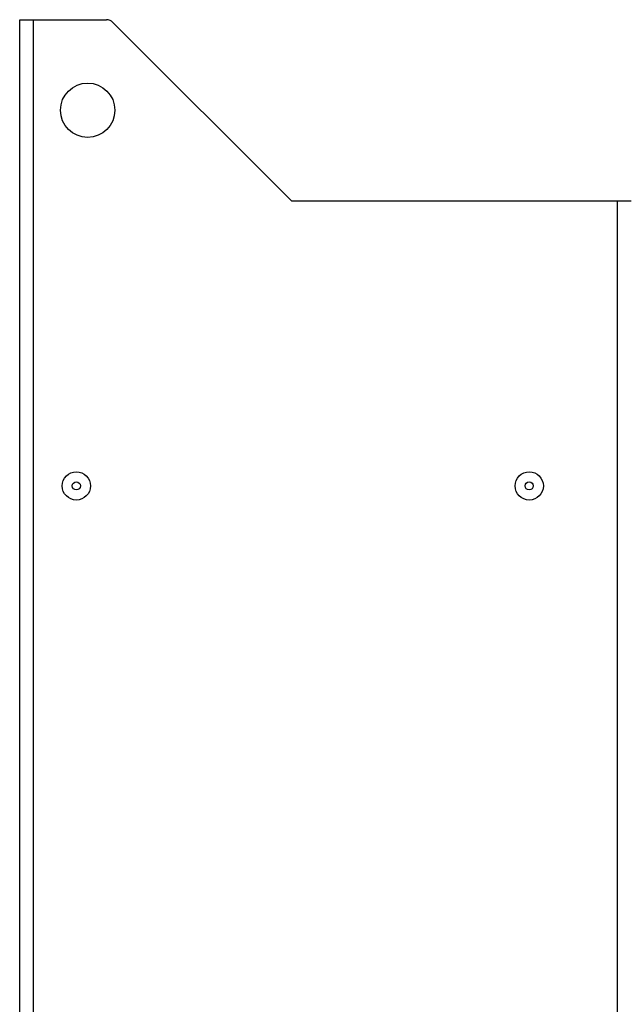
# Model space of a CAD drawing. Header units: millimetres. Extents: x 1 to 1591, y -395 to 1220.
# Tile 72 of 81: x 847 to 981, y 574 to 792. Entities that reach past the tile are written whole.
import ezdxf

# ---------------------------------------------------------------- set-up
doc = ezdxf.new("R2010")
doc.units = ezdxf.units.MM
doc.header["$LTSCALE"] = 65.395
doc.layers.add('A_3X8_GBT12615_90_14_AM_0', color=7, linetype='CONTINUOUS')
doc.layers.add('MANIFOLD_SOLID_BREP_5753_AM_0', color=7, linetype='CONTINUOUS')

msp = doc.modelspace()

# ---------------------------------------------------------------- linework, layer by layer
at = {"layer": 'A_3X8_GBT12615_90_14_AM_0', "color": 7}
for centre, radius in [((859.68, 688.97), 3.12), ((959.68, 688.97), 3.12), ((859.68, 688.97), 0.9), ((959.68, 688.97), 0.9)]:
    msp.add_circle(centre, radius, dxfattribs=at)
at = {"layer": 'MANIFOLD_SOLID_BREP_5753_AM_0', "color": 7}
for p, q in [((847.18, 31.97), (847.18, 791.97)), ((847.18, 791.97), (866.35, 791.97)), ((850.18, 791.97), (850.18, 31.97)), ((867.76, 791.38), (907.18, 751.97)), ((907.18, 751.97), (982.18, 751.97)), ((979.18, 61.97), (979.18, 751.97))]:
    msp.add_line(p, q, dxfattribs=at)
msp.add_circle((862.18, 771.97), 6, dxfattribs=at)
msp.add_arc((866.35, 789.97), 2, 45, 90, dxfattribs=at)

doc.saveas('drawing.dxf')
